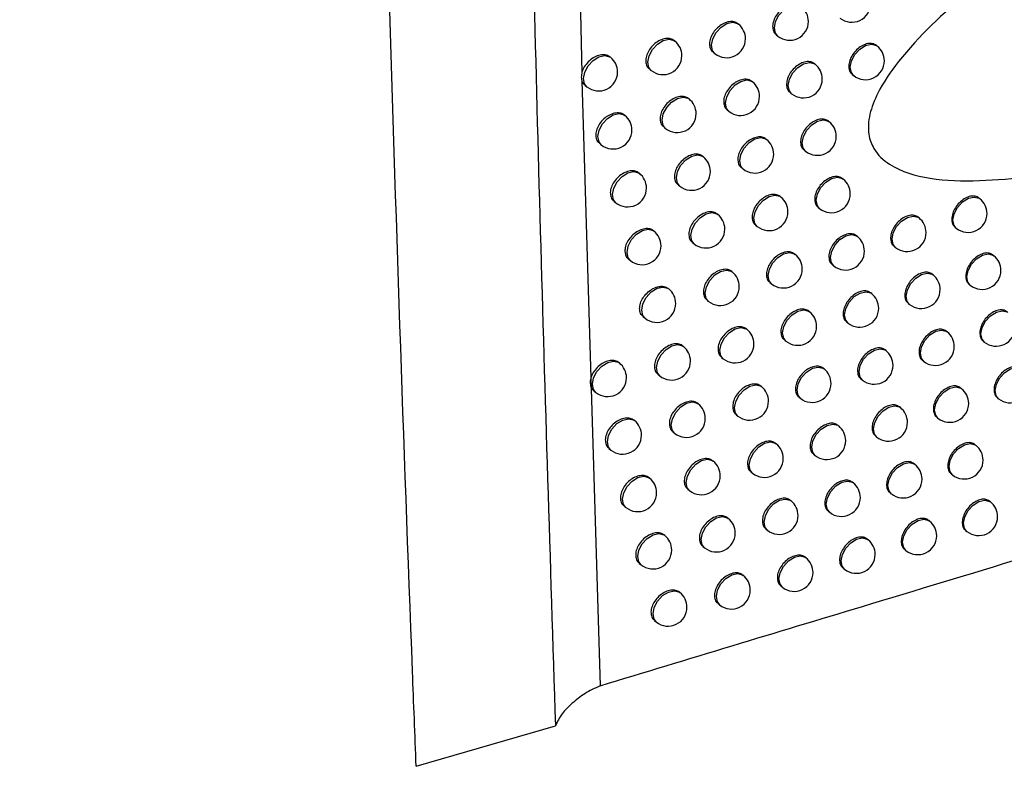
# Model space of a CAD drawing. Header units: millimetres. Extents: x -203 to 471, y -207 to 525.
# Tile 93 of 106: x 367 to 380, y 297 to 307. Entities that reach past the tile are written whole.
import ezdxf

# ---------------------------------------------------------------- set-up
doc = ezdxf.new("R2010")
doc.units = ezdxf.units.MM

msp = doc.modelspace()

# ---------------------------------------------------------------- linework, layer by layer
at = {"color": 7, "linetype": 'Continuous', "lineweight": 25}
for p, q in [((374.049, 310.276), (374.127, 306.267)), ((376.204, 306.917), (376.196, 306.923)), ((375.361, 306.693), (375.355, 306.698)), ((376.704, 306.775), (376.724, 306.759)), ((378.043, 306.626), (378.032, 306.635)), ((374.509, 306.477), (374.505, 306.48)), ((375.868, 306.545), (375.891, 306.527)), ((375.024, 306.323), (375.048, 306.303)), ((377.221, 306.385), (377.211, 306.393)), ((377.712, 306.251), (377.73, 306.236)), ((374.13, 306.166), (374.371, 298.153)), ((374.17, 306.108), (374.196, 306.087)), ((376.39, 306.152), (376.382, 306.159)), ((375.549, 305.926), (375.543, 305.931)), ((376.888, 306.012), (376.908, 305.995)), ((376.055, 305.78), (376.077, 305.762)), ((374.7, 305.708), (374.695, 305.712)), ((375.213, 305.555), (375.236, 305.536)), ((377.406, 305.624), (377.396, 305.632)), ((376.577, 305.389), (376.569, 305.395)), ((374.361, 305.338), (374.387, 305.318)), ((375.739, 305.161), (375.732, 305.166)), ((377.073, 305.25), (377.093, 305.234)), ((376.242, 305.016), (376.264, 304.999)), ((374.892, 304.94), (374.887, 304.945)), ((377.592, 304.863), (377.582, 304.872)), ((375.403, 304.79), (375.426, 304.771)), ((376.765, 304.627), (376.757, 304.634)), ((379.404, 304.603), (379.389, 304.614)), ((374.554, 304.571), (374.579, 304.551)), ((377.26, 304.489), (377.279, 304.474)), ((375.93, 304.397), (375.922, 304.403)), ((378.596, 304.35), (378.583, 304.36)), ((376.431, 304.254), (376.452, 304.237)), ((379.075, 304.225), (379.09, 304.213)), ((375.085, 304.175), (375.079, 304.179)), ((377.78, 304.105), (377.769, 304.114)), ((375.594, 304.026), (375.617, 304.007)), ((378.266, 303.974), (378.283, 303.96)), ((376.955, 303.866), (376.946, 303.874)), ((379.589, 303.848), (379.574, 303.86)), ((374.747, 303.805), (374.772, 303.785)), ((377.448, 303.73), (377.467, 303.715)), ((376.122, 303.635), (376.114, 303.641)), ((378.783, 303.595), (378.77, 303.605)), ((376.621, 303.493), (376.642, 303.477)), ((379.26, 303.471), (379.275, 303.459)), ((375.279, 303.411), (375.273, 303.416)), ((377.969, 303.348), (377.957, 303.357)), ((375.786, 303.263), (375.808, 303.245)), ((378.453, 303.219), (378.47, 303.205)), ((374.942, 303.04), (374.966, 303.021)), ((377.146, 303.108), (377.136, 303.116)), ((377.637, 302.973), (377.656, 302.958)), ((376.315, 302.875), (376.307, 302.881)), ((378.971, 302.841), (378.958, 302.851)), ((375.475, 302.648), (375.468, 302.654)), ((376.813, 302.734), (376.833, 302.718)), ((379.447, 302.718), (379.462, 302.706)), ((378.159, 302.592), (378.147, 302.602)), ((374.626, 302.429), (374.621, 302.433)), ((375.98, 302.502), (376.002, 302.485)), ((378.641, 302.464), (378.658, 302.451)), ((375.138, 302.277), (375.162, 302.259)), ((377.338, 302.351), (377.328, 302.359)), ((377.827, 302.217), (377.846, 302.202)), ((374.288, 302.059), (374.313, 302.039)), ((376.509, 302.116), (376.5, 302.122)), ((379.16, 302.088), (379.147, 302.099)), ((375.671, 301.887), (375.664, 301.893)), ((377.005, 301.977), (377.025, 301.961)), ((379.635, 301.967), (379.649, 301.955)), ((376.174, 301.743), (376.196, 301.726)), ((378.35, 301.838), (378.338, 301.848)), ((374.825, 301.666), (374.82, 301.671)), ((377.531, 301.595), (377.521, 301.603)), ((378.831, 301.711), (378.847, 301.698)), ((375.335, 301.516), (375.358, 301.498)), ((376.704, 301.358), (376.695, 301.365)), ((378.019, 301.463), (378.037, 301.448)), ((379.351, 301.337), (379.337, 301.348)), ((374.487, 301.296), (374.512, 301.276)), ((377.199, 301.221), (377.218, 301.205)), ((375.869, 301.128), (375.862, 301.134)), ((378.543, 301.086), (378.53, 301.096)), ((376.37, 300.985), (376.391, 300.968)), ((379.022, 300.96), (379.038, 300.947)), ((375.025, 300.905), (375.02, 300.91)), ((377.726, 300.841), (377.715, 300.85)), ((375.533, 300.757), (375.556, 300.738)), ((378.212, 300.71), (378.229, 300.696)), ((376.901, 300.602), (376.892, 300.61)), ((379.543, 300.588), (379.529, 300.599)), ((374.688, 300.535), (374.712, 300.515)), ((377.394, 300.466), (377.413, 300.451)), ((376.068, 300.371), (376.06, 300.377)), ((378.736, 300.335), (378.724, 300.345)), ((376.567, 300.229), (376.588, 300.213)), ((379.214, 300.21), (379.23, 300.198)), ((375.227, 300.146), (375.22, 300.151)), ((377.922, 300.088), (377.91, 300.097)), ((375.733, 299.999), (375.755, 299.981)), ((378.406, 299.959), (378.423, 299.945)), ((377.099, 299.848), (377.089, 299.856)), ((374.89, 299.775), (374.914, 299.756)), ((377.59, 299.713), (377.609, 299.698)), ((376.268, 299.615), (376.26, 299.621)), ((375.429, 299.388), (375.422, 299.393)), ((376.765, 299.475), (376.786, 299.458)), ((375.933, 299.242), (375.955, 299.225)), ((375.093, 299.017), (375.116, 298.998)), ((371.934, 297.087), (373.778, 297.622))]:
    msp.add_line(p, q, dxfattribs=at)
at = {"color": 7, "linetype": 'Continuous', "lineweight": 25, "flags": 128}
for points in [[(376.724, 306.759), (376.694, 306.797), (376.68, 306.868), (376.696, 306.951), (376.741, 307.036), (376.806, 307.107), (376.884, 307.155), (376.96, 307.173), (377.025, 307.157), (377.037, 307.148)], [(375.891, 306.527), (375.861, 306.565), (375.846, 306.636), (375.863, 306.72), (375.907, 306.804), (375.973, 306.876), (376.05, 306.924), (376.127, 306.942), (376.191, 306.926), (376.204, 306.917)], [(375.048, 306.303), (375.018, 306.342), (375.004, 306.412), (375.02, 306.496), (375.064, 306.58), (375.13, 306.652), (375.207, 306.7), (375.284, 306.718), (375.348, 306.702), (375.361, 306.693)], [(377.73, 306.236), (377.7, 306.274), (377.686, 306.345), (377.702, 306.429), (377.747, 306.513), (377.812, 306.585), (377.889, 306.633), (377.966, 306.65), (378.031, 306.634), (378.043, 306.626)], [(374.196, 306.087), (374.166, 306.125), (374.151, 306.196), (374.168, 306.28), (374.212, 306.364), (374.278, 306.436), (374.355, 306.484), (374.432, 306.501), (374.496, 306.485), (374.509, 306.477)], [(376.908, 305.995), (376.878, 306.034), (376.864, 306.104), (376.88, 306.188), (376.924, 306.272), (376.99, 306.344), (377.067, 306.392), (377.144, 306.41), (377.209, 306.394), (377.221, 306.385)], [(376.077, 305.762), (376.047, 305.8), (376.032, 305.871), (376.049, 305.955), (376.093, 306.039), (376.159, 306.111), (376.236, 306.159), (376.313, 306.177), (376.377, 306.161), (376.39, 306.152)], [(375.236, 305.536), (375.206, 305.575), (375.192, 305.645), (375.208, 305.729), (375.253, 305.813), (375.318, 305.885), (375.395, 305.933), (375.472, 305.951), (375.537, 305.935), (375.549, 305.926)], [(374.387, 305.318), (374.357, 305.356), (374.342, 305.427), (374.359, 305.511), (374.403, 305.595), (374.469, 305.667), (374.546, 305.715), (374.622, 305.732), (374.687, 305.717), (374.7, 305.708)], [(377.093, 305.234), (377.063, 305.272), (377.049, 305.343), (377.065, 305.427), (377.109, 305.511), (377.175, 305.582), (377.252, 305.631), (377.329, 305.648), (377.394, 305.632), (377.406, 305.624)], [(376.264, 304.999), (376.234, 305.037), (376.22, 305.108), (376.236, 305.192), (376.28, 305.276), (376.346, 305.348), (376.423, 305.396), (376.5, 305.413), (376.564, 305.397), (376.577, 305.389)], [(375.426, 304.771), (375.396, 304.809), (375.382, 304.88), (375.398, 304.964), (375.442, 305.048), (375.508, 305.12), (375.585, 305.168), (375.662, 305.186), (375.726, 305.17), (375.739, 305.161)], [(374.579, 304.551), (374.549, 304.589), (374.534, 304.66), (374.551, 304.744), (374.595, 304.828), (374.661, 304.899), (374.738, 304.948), (374.815, 304.965), (374.879, 304.949), (374.892, 304.94)], [(377.279, 304.474), (377.249, 304.512), (377.235, 304.583), (377.251, 304.667), (377.296, 304.751), (377.361, 304.822), (377.438, 304.871), (377.515, 304.888), (377.58, 304.872), (377.592, 304.863)], [(376.452, 304.237), (376.422, 304.275), (376.408, 304.346), (376.424, 304.43), (376.469, 304.514), (376.534, 304.586), (376.612, 304.634), (376.688, 304.651), (376.753, 304.636), (376.765, 304.627)], [(379.09, 304.213), (379.06, 304.251), (379.046, 304.322), (379.062, 304.406), (379.107, 304.49), (379.173, 304.561), (379.25, 304.61), (379.326, 304.627), (379.391, 304.611), (379.404, 304.603)], [(375.617, 304.007), (375.587, 304.046), (375.572, 304.116), (375.589, 304.2), (375.633, 304.284), (375.699, 304.356), (375.776, 304.404), (375.852, 304.422), (375.917, 304.406), (375.93, 304.397)], [(378.283, 303.96), (378.253, 303.999), (378.239, 304.069), (378.255, 304.153), (378.299, 304.237), (378.365, 304.309), (378.442, 304.357), (378.519, 304.375), (378.583, 304.359), (378.596, 304.35)], [(374.772, 303.785), (374.742, 303.823), (374.728, 303.894), (374.744, 303.978), (374.788, 304.062), (374.854, 304.134), (374.931, 304.182), (375.008, 304.199), (375.072, 304.184), (375.085, 304.175)], [(377.467, 303.715), (377.437, 303.753), (377.423, 303.824), (377.439, 303.908), (377.483, 303.992), (377.549, 304.064), (377.626, 304.112), (377.703, 304.13), (377.767, 304.114), (377.78, 304.105)], [(376.642, 303.477), (376.612, 303.515), (376.598, 303.586), (376.614, 303.67), (376.658, 303.754), (376.724, 303.825), (376.801, 303.874), (376.878, 303.891), (376.942, 303.875), (376.955, 303.866)], [(379.275, 303.459), (379.245, 303.497), (379.231, 303.568), (379.247, 303.652), (379.292, 303.736), (379.358, 303.807), (379.435, 303.856), (379.511, 303.873), (379.576, 303.857), (379.589, 303.848)], [(375.808, 303.245), (375.778, 303.283), (375.764, 303.354), (375.78, 303.438), (375.825, 303.522), (375.891, 303.594), (375.968, 303.642), (376.044, 303.66), (376.109, 303.644), (376.122, 303.635)], [(378.47, 303.205), (378.44, 303.243), (378.425, 303.314), (378.442, 303.398), (378.486, 303.482), (378.552, 303.554), (378.629, 303.602), (378.706, 303.619), (378.77, 303.603), (378.783, 303.595)], [(374.966, 303.021), (374.936, 303.059), (374.922, 303.13), (374.938, 303.214), (374.983, 303.298), (375.048, 303.37), (375.125, 303.418), (375.202, 303.435), (375.267, 303.419), (375.279, 303.411)], [(377.656, 302.958), (377.626, 302.996), (377.611, 303.067), (377.628, 303.151), (377.672, 303.235), (377.738, 303.307), (377.815, 303.355), (377.891, 303.372), (377.956, 303.357), (377.969, 303.348)], [(376.833, 302.718), (376.803, 302.756), (376.789, 302.827), (376.805, 302.911), (376.849, 302.995), (376.915, 303.067), (376.992, 303.115), (377.069, 303.132), (377.133, 303.116), (377.146, 303.108)], [(379.462, 302.706), (379.432, 302.744), (379.417, 302.815), (379.434, 302.899), (379.478, 302.983), (379.544, 303.055), (379.621, 303.103), (379.698, 303.121), (379.762, 303.105), (379.775, 303.096)], [(376.002, 302.485), (375.972, 302.523), (375.957, 302.594), (375.974, 302.678), (376.018, 302.762), (376.084, 302.833), (376.161, 302.882), (376.237, 302.899), (376.302, 302.883), (376.315, 302.875)], [(378.658, 302.451), (378.628, 302.489), (378.614, 302.56), (378.63, 302.644), (378.674, 302.728), (378.74, 302.8), (378.817, 302.848), (378.894, 302.865), (378.958, 302.849), (378.971, 302.841)], [(375.162, 302.259), (375.132, 302.297), (375.117, 302.367), (375.134, 302.451), (375.178, 302.536), (375.244, 302.607), (375.321, 302.655), (375.398, 302.673), (375.462, 302.657), (375.475, 302.648)], [(377.846, 302.202), (377.816, 302.241), (377.801, 302.311), (377.818, 302.395), (377.862, 302.479), (377.928, 302.551), (378.005, 302.599), (378.081, 302.617), (378.146, 302.601), (378.159, 302.592)], [(374.313, 302.039), (374.283, 302.077), (374.269, 302.148), (374.285, 302.232), (374.329, 302.316), (374.395, 302.388), (374.472, 302.436), (374.549, 302.454), (374.614, 302.438), (374.626, 302.429)], [(377.025, 301.961), (376.995, 301.999), (376.981, 302.07), (376.997, 302.154), (377.041, 302.238), (377.107, 302.309), (377.184, 302.358), (377.261, 302.375), (377.325, 302.359), (377.338, 302.351)], [(379.649, 301.955), (379.619, 301.993), (379.605, 302.064), (379.621, 302.148), (379.666, 302.232), (379.732, 302.304), (379.809, 302.352), (379.885, 302.369), (379.95, 302.353), (379.963, 302.345)], [(376.196, 301.726), (376.166, 301.764), (376.152, 301.835), (376.168, 301.919), (376.212, 302.003), (376.278, 302.074), (376.355, 302.123), (376.432, 302.14), (376.496, 302.124), (376.509, 302.116)], [(378.847, 301.698), (378.817, 301.737), (378.803, 301.807), (378.819, 301.891), (378.864, 301.975), (378.929, 302.047), (379.006, 302.095), (379.083, 302.113), (379.148, 302.097), (379.16, 302.088)], [(375.358, 301.498), (375.328, 301.536), (375.314, 301.607), (375.33, 301.691), (375.375, 301.775), (375.44, 301.846), (375.517, 301.895), (375.594, 301.912), (375.659, 301.896), (375.671, 301.887)], [(378.037, 301.448), (378.007, 301.487), (377.993, 301.557), (378.009, 301.641), (378.053, 301.725), (378.119, 301.797), (378.196, 301.845), (378.273, 301.863), (378.337, 301.847), (378.35, 301.838)], [(374.512, 301.276), (374.482, 301.315), (374.468, 301.385), (374.484, 301.469), (374.528, 301.553), (374.594, 301.625), (374.671, 301.673), (374.748, 301.691), (374.813, 301.675), (374.825, 301.666)], [(377.218, 301.205), (377.188, 301.243), (377.174, 301.314), (377.19, 301.398), (377.235, 301.482), (377.3, 301.554), (377.377, 301.602), (377.454, 301.62), (377.519, 301.604), (377.531, 301.595)], [(376.391, 300.968), (376.361, 301.007), (376.347, 301.077), (376.363, 301.161), (376.408, 301.245), (376.473, 301.317), (376.55, 301.365), (376.627, 301.383), (376.692, 301.367), (376.704, 301.358)], [(379.038, 300.947), (379.008, 300.986), (378.994, 301.056), (379.01, 301.14), (379.054, 301.224), (379.12, 301.296), (379.197, 301.344), (379.274, 301.362), (379.338, 301.346), (379.351, 301.337)], [(375.556, 300.738), (375.526, 300.777), (375.512, 300.847), (375.528, 300.931), (375.572, 301.015), (375.638, 301.087), (375.715, 301.135), (375.792, 301.153), (375.856, 301.137), (375.869, 301.128)], [(378.229, 300.696), (378.199, 300.734), (378.185, 300.805), (378.201, 300.889), (378.246, 300.973), (378.312, 301.045), (378.389, 301.093), (378.465, 301.11), (378.53, 301.094), (378.543, 301.086)], [(374.712, 300.515), (374.682, 300.553), (374.668, 300.624), (374.684, 300.708), (374.729, 300.792), (374.794, 300.864), (374.871, 300.912), (374.948, 300.93), (375.013, 300.914), (375.025, 300.905)], [(377.413, 300.451), (377.383, 300.489), (377.368, 300.56), (377.385, 300.644), (377.429, 300.728), (377.495, 300.8), (377.572, 300.848), (377.649, 300.865), (377.713, 300.849), (377.726, 300.841)], [(376.588, 300.213), (376.558, 300.251), (376.544, 300.322), (376.56, 300.405), (376.604, 300.49), (376.67, 300.561), (376.747, 300.61), (376.824, 300.627), (376.888, 300.611), (376.901, 300.602)], [(379.23, 300.198), (379.2, 300.236), (379.186, 300.307), (379.202, 300.391), (379.246, 300.475), (379.312, 300.546), (379.389, 300.595), (379.466, 300.612), (379.531, 300.596), (379.543, 300.588)], [(375.755, 299.981), (375.725, 300.019), (375.711, 300.09), (375.727, 300.174), (375.771, 300.258), (375.837, 300.33), (375.914, 300.378), (375.991, 300.395), (376.055, 300.379), (376.068, 300.371)], [(378.423, 299.945), (378.393, 299.983), (378.379, 300.054), (378.395, 300.138), (378.44, 300.222), (378.505, 300.294), (378.583, 300.342), (378.659, 300.359), (378.724, 300.343), (378.736, 300.335)], [(374.914, 299.756), (374.883, 299.794), (374.869, 299.865), (374.886, 299.949), (374.93, 300.033), (374.996, 300.104), (375.073, 300.153), (375.149, 300.17), (375.214, 300.154), (375.227, 300.146)], [(377.609, 299.698), (377.579, 299.737), (377.564, 299.807), (377.581, 299.891), (377.625, 299.975), (377.691, 300.047), (377.768, 300.095), (377.844, 300.113), (377.909, 300.097), (377.922, 300.088)], [(376.786, 299.458), (376.756, 299.497), (376.741, 299.567), (376.758, 299.651), (376.802, 299.735), (376.868, 299.807), (376.945, 299.855), (377.022, 299.873), (377.086, 299.857), (377.099, 299.848)], [(375.955, 299.225), (375.925, 299.263), (375.911, 299.334), (375.927, 299.418), (375.971, 299.502), (376.037, 299.574), (376.114, 299.622), (376.191, 299.639), (376.255, 299.623), (376.268, 299.615)], [(375.116, 298.998), (375.086, 299.036), (375.072, 299.107), (375.088, 299.191), (375.132, 299.275), (375.198, 299.347), (375.275, 299.395), (375.352, 299.412), (375.416, 299.396), (375.429, 299.388)]]:
    msp.add_lwpolyline(points, dxfattribs=at)
at = {"color": 7, "linetype": 'Continuous', "lineweight": 25}
for centre, start, end in [((376.881, 306.953), 0, 51.2257), ((377.705, 307.192), 231.2257, 0), ((376.881, 306.953), 231.2257, 0), ((376.047, 306.722), 0, 51.2257), ((375.204, 306.498), 0, 51.2257), ((376.047, 306.722), 231.2257, 0), ((377.887, 306.431), 0, 51.2257), ((374.352, 306.282), 0, 51.2257), ((375.204, 306.498), 231.2257, 0), ((377.887, 306.431), 231.2257, 0), ((377.065, 306.19), 0, 51.2257), ((374.352, 306.282), 231.2257, 0), ((377.065, 306.19), 231.2257, 0), ((376.233, 305.957), 0, 51.2257), ((375.393, 305.731), 0, 51.2257), ((376.233, 305.957), 231.2257, 0), ((374.543, 305.513), 0, 51.2257), ((375.393, 305.731), 231.2257, 0), ((377.25, 305.429), 0, 51.2257), ((374.543, 305.513), 231.2257, 0), ((376.421, 305.194), 0, 51.2257), ((377.25, 305.429), 231.2257, 0), ((375.582, 304.966), 0, 51.2257), ((376.421, 305.194), 231.2257, 0), ((374.735, 304.746), 0, 51.2257), ((375.582, 304.966), 231.2257, 0), ((377.436, 304.669), 0, 51.2257), ((374.735, 304.746), 231.2257, 0), ((376.609, 304.432), 0, 51.2257), ((377.436, 304.669), 231.2257, 0), ((379.247, 304.408), 0, 51.2257), ((375.773, 304.202), 0, 51.2257), ((376.609, 304.432), 231.2257, 0), ((378.44, 304.155), 0, 51.2257), ((379.247, 304.408), 231.2257, 0), ((374.928, 303.98), 0, 51.2257), ((375.773, 304.202), 231.2257, 0), ((377.623, 303.91), 0, 51.2257), ((378.44, 304.155), 231.2257, 0), ((374.928, 303.98), 231.2257, 0), ((376.799, 303.672), 0, 51.2257), ((377.623, 303.91), 231.2257, 0), ((379.432, 303.654), 0, 51.2257), ((375.965, 303.44), 0, 51.2257), ((376.799, 303.672), 231.2257, 0), ((378.626, 303.4), 0, 51.2257), ((379.432, 303.654), 231.2257, 0), ((375.965, 303.44), 231.2257, 0), ((375.123, 303.216), 0, 51.2257), ((377.812, 303.153), 0, 51.2257), ((378.626, 303.4), 231.2257, 0), ((375.123, 303.216), 231.2257, 0), ((376.989, 302.913), 0, 51.2257), ((377.812, 303.153), 231.2257, 0), ((376.989, 302.913), 231.2257, 0), ((376.158, 302.68), 0, 51.2257), ((378.814, 302.646), 0, 51.2257), ((379.618, 302.901), 231.2257, 0), ((375.318, 302.453), 0, 51.2257), ((376.158, 302.68), 231.2257, 0), ((378.814, 302.646), 231.2257, 0), ((378.002, 302.397), 0, 51.2257), ((374.47, 302.234), 0, 51.2257), ((375.318, 302.453), 231.2257, 0), ((378.002, 302.397), 231.2257, 0), ((377.181, 302.156), 0, 51.2257), ((374.47, 302.234), 231.2257, 0), ((377.181, 302.156), 231.2257, 0), ((379.806, 302.15), 231.2257, 0), ((376.352, 301.921), 0, 51.2257), ((379.004, 301.893), 0, 51.2257), ((375.515, 301.693), 0, 51.2257), ((376.352, 301.921), 231.2257, 0), ((379.004, 301.893), 231.2257, 0), ((378.193, 301.643), 0, 51.2257), ((374.669, 301.471), 0, 51.2257), ((375.515, 301.693), 231.2257, 0), ((378.193, 301.643), 231.2257, 0), ((374.669, 301.471), 231.2257, 0), ((377.375, 301.4), 0, 51.2257), ((376.548, 301.163), 0, 51.2257), ((377.375, 301.4), 231.2257, 0), ((379.195, 301.142), 0, 51.2257), ((375.713, 300.933), 0, 51.2257), ((376.548, 301.163), 231.2257, 0), ((378.386, 300.891), 0, 51.2257), ((379.195, 301.142), 231.2257, 0), ((374.869, 300.71), 0, 51.2257), ((375.713, 300.933), 231.2257, 0), ((377.569, 300.646), 0, 51.2257), ((378.386, 300.891), 231.2257, 0), ((374.869, 300.71), 231.2257, 0), ((376.744, 300.408), 0, 51.2257), ((377.569, 300.646), 231.2257, 0), ((379.387, 300.393), 0, 51.2257), ((375.911, 300.176), 0, 51.2257), ((376.744, 300.408), 231.2257, 0), ((378.58, 300.14), 0, 51.2257), ((379.387, 300.393), 231.2257, 0), ((375.911, 300.176), 231.2257, 0), ((375.07, 299.951), 0, 51.2257), ((377.765, 299.893), 0, 51.2257), ((378.58, 300.14), 231.2257, 0), ((375.07, 299.951), 231.2257, 0), ((376.942, 299.653), 0, 51.2257), ((377.765, 299.893), 231.2257, 0), ((376.942, 299.653), 231.2257, 0), ((376.111, 299.42), 0, 51.2257), ((375.272, 299.193), 0, 51.2257), ((376.111, 299.42), 231.2257, 0), ((375.272, 299.193), 231.2257, 0)]:
    msp.add_arc(centre, 0.25, start, end, dxfattribs=at)
for points, knots in [([(371.934, 297.087), (371.918, 297.505), (371.663, 304.024), (371.288, 316.717), (371.109, 329.918), (371.083, 336.964), (371.08, 337.782)], [0, 0, 0, 0, 0.0311838, 0.4856768, 0.9403236, 1, 1, 1, 1]), ([(373.614, 337.341), (373.51, 332.882), (373.3, 323.962), (373.363, 310.713), (373.64, 301.986), (373.778, 297.622)], [0, 0, 0, 0, 0.3333331, 0.6666894, 1, 1, 1, 1]), ([(302.612, 327.333), (303.924, 326.151), (306.549, 323.787), (310.785, 320.318), (315.236, 316.911), (319.951, 313.553), (324.915, 310.257), (330.137, 307.022), (335.578, 303.877), (341.653, 300.599), (348.396, 297.226), (355.877, 293.793), (363.625, 290.509), (369.01, 288.469), (371.702, 287.448)], [0, 0, 0, 0, 0.075775, 0.15155, 0.227736, 0.303923, 0.381656, 0.459388, 0.537567, 0.615746, 0.711393, 0.80704, 0.90352, 1, 1, 1, 1]), ([(381.95, 309.234), (381.496, 308.948), (380.589, 308.377), (379.352, 307.459), (378.47, 306.649), (378.063, 306.059), (377.93, 305.72), (377.915, 305.46), (378.003, 305.224), (378.262, 304.989), (378.952, 304.791), (379.621, 304.853), (380.078, 304.895)], [0, 0, 0, 0, 0.189196, 0.377754, 0.517788, 0.572093, 0.606257, 0.640677, 0.670884, 0.71836, 0.807606, 1, 1, 1, 1]), ([(377.028, 307.155), (377.012, 307.165), (376.981, 307.184), (376.915, 307.184), (376.844, 307.161), (376.775, 307.115), (376.716, 307.053), (376.675, 306.981), (376.654, 306.906), (376.659, 306.84), (376.678, 306.795), (376.7, 306.781), (376.706, 306.778)], [0, 0, 0, 0, 0.1022, 0.209612, 0.317144, 0.424741, 0.532315, 0.639776, 0.747082, 0.854266, 0.961426, 1, 1, 1, 1]), ([(376.196, 306.923), (376.18, 306.932), (376.148, 306.952), (376.082, 306.952), (376.01, 306.93), (375.94, 306.885), (375.881, 306.823), (375.839, 306.751), (375.818, 306.677), (375.823, 306.611), (375.842, 306.565), (375.864, 306.551), (375.87, 306.548)], [0, 0, 0, 0, 0.101963, 0.209391, 0.317024, 0.424767, 0.532467, 0.639975, 0.747225, 0.854275, 0.961283, 1, 1, 1, 1]), ([(375.355, 306.697), (375.339, 306.707), (375.307, 306.727), (375.24, 306.728), (375.167, 306.706), (375.096, 306.662), (375.036, 306.6), (374.994, 306.529), (374.973, 306.455), (374.978, 306.389), (374.997, 306.343), (375.02, 306.329), (375.026, 306.325)], [0, 0, 0, 0, 0.1016632, 0.2091135, 0.3168776, 0.4248063, 0.5326633, 0.6402276, 0.7474051, 0.8542855, 0.961104, 1, 1, 1, 1]), ([(378.032, 306.634), (378.016, 306.644), (377.985, 306.663), (377.92, 306.662), (377.85, 306.638), (377.782, 306.592), (377.724, 306.528), (377.683, 306.456), (377.663, 306.381), (377.668, 306.315), (377.686, 306.27), (377.708, 306.257), (377.714, 306.253)], [0, 0, 0, 0, 0.1024, 0.2098, 0.317246, 0.424718, 0.532182, 0.639601, 0.746954, 0.854257, 0.961551, 1, 1, 1, 1]), ([(374.504, 306.48), (374.488, 306.489), (374.456, 306.51), (374.388, 306.512), (374.315, 306.491), (374.243, 306.447), (374.183, 306.386), (374.144, 306.323), (374.132, 306.283), (374.127, 306.268)], [0, 0, 0, 0, 0.142987, 0.294697, 0.447035, 0.599695, 0.752202, 0.90412, 1, 1, 1, 1]), ([(377.211, 306.393), (377.196, 306.402), (377.164, 306.422), (377.098, 306.421), (377.028, 306.398), (376.959, 306.352), (376.9, 306.289), (376.859, 306.217), (376.839, 306.143), (376.843, 306.076), (376.862, 306.031), (376.884, 306.018), (376.89, 306.014)], [0, 0, 0, 0, 0.1022455, 0.2096549, 0.3171663, 0.424735, 0.5322839, 0.6397355, 0.7470525, 0.854264, 0.9614548, 1, 1, 1, 1]), ([(374.127, 306.267), (374.124, 306.243), (374.118, 306.207), (374.127, 306.176), (374.13, 306.166)], [0, 0, 0, 0, 0.658864, 1, 1, 1, 1]), ([(376.381, 306.158), (376.366, 306.168), (376.334, 306.187), (376.268, 306.188), (376.196, 306.165), (376.127, 306.12), (376.067, 306.058), (376.025, 305.985), (376.005, 305.911), (376.01, 305.845), (376.029, 305.8), (376.051, 305.786), (376.057, 305.783)], [0, 0, 0, 0, 0.102028, 0.209451, 0.317055, 0.424758, 0.532423, 0.639919, 0.747185, 0.854272, 0.961323, 1, 1, 1, 1]), ([(374.13, 306.165), (374.136, 306.149), (374.145, 306.126), (374.165, 306.114), (374.172, 306.11)], [0, 0, 0, 0, 0.693174, 1, 1, 1, 1]), ([(375.543, 305.931), (375.527, 305.941), (375.495, 305.961), (375.428, 305.961), (375.356, 305.939), (375.285, 305.895), (375.225, 305.833), (375.183, 305.761), (375.162, 305.687), (375.167, 305.621), (375.186, 305.576), (375.209, 305.562), (375.215, 305.558)], [0, 0, 0, 0, 0.101748, 0.209191, 0.316918, 0.424793, 0.532605, 0.640154, 0.747353, 0.854282, 0.961155, 1, 1, 1, 1]), ([(374.695, 305.711), (374.679, 305.721), (374.646, 305.741), (374.579, 305.743), (374.506, 305.721), (374.434, 305.677), (374.374, 305.616), (374.331, 305.545), (374.31, 305.471), (374.315, 305.405), (374.334, 305.359), (374.357, 305.345), (374.363, 305.341)], [0, 0, 0, 0, 0.101408, 0.20888, 0.316758, 0.424845, 0.532835, 0.640444, 0.747558, 0.854294, 0.960953, 1, 1, 1, 1]), ([(377.396, 305.631), (377.38, 305.641), (377.349, 305.66), (377.283, 305.66), (377.213, 305.636), (377.144, 305.59), (377.086, 305.527), (377.044, 305.455), (377.024, 305.381), (377.029, 305.314), (377.047, 305.269), (377.069, 305.256), (377.075, 305.252)], [0, 0, 0, 0, 0.102287, 0.209693, 0.317187, 0.42473, 0.532256, 0.639699, 0.747026, 0.854262, 0.961481, 1, 1, 1, 1]), ([(376.568, 305.395), (376.553, 305.405), (376.521, 305.424), (376.455, 305.424), (376.383, 305.401), (376.314, 305.356), (376.255, 305.294), (376.213, 305.222), (376.193, 305.147), (376.198, 305.081), (376.216, 305.036), (376.238, 305.022), (376.244, 305.019)], [0, 0, 0, 0, 0.1020867, 0.2095058, 0.3170846, 0.4247504, 0.5323835, 0.639867, 0.7471476, 0.8542698, 0.9613591, 1, 1, 1, 1]), ([(375.732, 305.166), (375.716, 305.176), (375.684, 305.196), (375.617, 305.196), (375.545, 305.174), (375.475, 305.129), (375.415, 305.067), (375.373, 304.996), (375.352, 304.922), (375.357, 304.855), (375.376, 304.81), (375.399, 304.796), (375.405, 304.792)], [0, 0, 0, 0, 0.101826, 0.209264, 0.316955, 0.424782, 0.532552, 0.640085, 0.747304, 0.854279, 0.961203, 1, 1, 1, 1]), ([(374.886, 304.944), (374.871, 304.954), (374.838, 304.974), (374.771, 304.976), (374.698, 304.954), (374.627, 304.91), (374.566, 304.848), (374.524, 304.777), (374.503, 304.703), (374.508, 304.637), (374.527, 304.591), (374.55, 304.577), (374.556, 304.573)], [0, 0, 0, 0, 0.101508, 0.208971, 0.316804, 0.424828, 0.532765, 0.640356, 0.747496, 0.85429, 0.961013, 1, 1, 1, 1]), ([(377.581, 304.871), (377.566, 304.881), (377.535, 304.9), (377.469, 304.9), (377.399, 304.876), (377.331, 304.83), (377.273, 304.767), (377.231, 304.694), (377.211, 304.62), (377.216, 304.554), (377.234, 304.509), (377.256, 304.495), (377.262, 304.492)], [0, 0, 0, 0, 0.102324, 0.209728, 0.317205, 0.424725, 0.53223, 0.639665, 0.747002, 0.85426, 0.961504, 1, 1, 1, 1]), ([(376.756, 304.633), (376.741, 304.643), (376.709, 304.663), (376.643, 304.663), (376.572, 304.64), (376.503, 304.594), (376.444, 304.532), (376.402, 304.459), (376.382, 304.385), (376.387, 304.319), (376.405, 304.274), (376.427, 304.26), (376.433, 304.257)], [0, 0, 0, 0, 0.102141, 0.209557, 0.317112, 0.424743, 0.532347, 0.639819, 0.747113, 0.854267, 0.961393, 1, 1, 1, 1]), ([(379.389, 304.614), (379.374, 304.623), (379.343, 304.642), (379.279, 304.64), (379.211, 304.614), (379.144, 304.567), (379.087, 304.503), (379.047, 304.43), (379.027, 304.355), (379.032, 304.289), (379.05, 304.244), (379.071, 304.231), (379.077, 304.228)], [0, 0, 0, 0, 0.10251, 0.209902, 0.317295, 0.424691, 0.532086, 0.639477, 0.746863, 0.854245, 0.961628, 1, 1, 1, 1]), ([(375.922, 304.402), (375.906, 304.412), (375.874, 304.432), (375.808, 304.433), (375.736, 304.41), (375.666, 304.365), (375.607, 304.303), (375.564, 304.231), (375.544, 304.157), (375.549, 304.091), (375.567, 304.046), (375.59, 304.032), (375.596, 304.028)], [0, 0, 0, 0, 0.1019, 0.209332, 0.316991, 0.424771, 0.532502, 0.640021, 0.747258, 0.854276, 0.961248, 1, 1, 1, 1]), ([(378.583, 304.36), (378.568, 304.369), (378.537, 304.388), (378.472, 304.387), (378.403, 304.362), (378.335, 304.316), (378.278, 304.252), (378.237, 304.179), (378.217, 304.105), (378.222, 304.038), (378.24, 303.994), (378.262, 303.98), (378.268, 303.977)], [0, 0, 0, 0, 0.102464, 0.20986, 0.317276, 0.424706, 0.532132, 0.639536, 0.746907, 0.854252, 0.961593, 1, 1, 1, 1]), ([(375.079, 304.179), (375.063, 304.189), (375.031, 304.209), (374.964, 304.21), (374.891, 304.188), (374.82, 304.144), (374.76, 304.082), (374.717, 304.011), (374.697, 303.937), (374.702, 303.871), (374.721, 303.825), (374.743, 303.811), (374.749, 303.807)], [0, 0, 0, 0, 0.101601, 0.209056, 0.316847, 0.424812, 0.5327, 0.640274, 0.747438, 0.854286, 0.961069, 1, 1, 1, 1]), ([(377.769, 304.113), (377.753, 304.123), (377.722, 304.142), (377.657, 304.141), (377.587, 304.117), (377.518, 304.071), (377.46, 304.008), (377.419, 303.935), (377.399, 303.861), (377.404, 303.795), (377.422, 303.75), (377.444, 303.737), (377.45, 303.733)], [0, 0, 0, 0, 0.102357, 0.2097591, 0.317222, 0.42472, 0.532207, 0.6396348, 0.7469794, 0.8542583, 0.9615252, 1, 1, 1, 1]), ([(376.945, 303.873), (376.93, 303.883), (376.898, 303.903), (376.833, 303.902), (376.762, 303.879), (376.693, 303.833), (376.634, 303.771), (376.592, 303.699), (376.572, 303.624), (376.577, 303.558), (376.595, 303.513), (376.617, 303.5), (376.623, 303.496)], [0, 0, 0, 0, 0.102191, 0.209603, 0.317136, 0.424737, 0.532313, 0.639776, 0.747082, 0.854265, 0.961424, 1, 1, 1, 1]), ([(379.574, 303.86), (379.559, 303.869), (379.528, 303.888), (379.464, 303.886), (379.396, 303.86), (379.329, 303.813), (379.272, 303.749), (379.232, 303.676), (379.213, 303.601), (379.217, 303.535), (379.235, 303.49), (379.256, 303.477), (379.262, 303.474)], [0, 0, 0, 0, 0.102511, 0.209903, 0.317294, 0.424687, 0.532079, 0.63947, 0.746858, 0.854243, 0.96163, 1, 1, 1, 1]), ([(376.114, 303.641), (376.098, 303.65), (376.066, 303.67), (376, 303.671), (375.928, 303.648), (375.858, 303.603), (375.799, 303.541), (375.757, 303.469), (375.736, 303.395), (375.741, 303.329), (375.76, 303.283), (375.782, 303.27), (375.788, 303.266)], [0, 0, 0, 0, 0.101968, 0.209394, 0.317024, 0.424761, 0.532456, 0.639962, 0.747216, 0.854273, 0.961289, 1, 1, 1, 1]), ([(378.769, 303.605), (378.754, 303.614), (378.723, 303.633), (378.659, 303.631), (378.59, 303.607), (378.522, 303.56), (378.465, 303.496), (378.425, 303.423), (378.405, 303.349), (378.409, 303.283), (378.427, 303.238), (378.449, 303.225), (378.455, 303.221)], [0, 0, 0, 0, 0.102479, 0.209873, 0.317283, 0.424702, 0.532119, 0.63952, 0.746895, 0.85425, 0.961604, 1, 1, 1, 1]), ([(374.944, 303.042), (374.933, 303.052), (374.907, 303.073), (374.892, 303.13), (374.897, 303.2), (374.926, 303.274), (374.975, 303.342), (375.04, 303.398), (375.112, 303.435), (375.183, 303.448), (375.239, 303.44), (375.263, 303.42), (375.271, 303.413)], [0, 0, 0, 0, 0.078999, 0.186252, 0.293185, 0.399999, 0.506955, 0.614242, 0.721889, 0.829761, 0.937631, 1, 1, 1, 1]), ([(377.957, 303.356), (377.942, 303.366), (377.91, 303.385), (377.845, 303.384), (377.775, 303.36), (377.707, 303.314), (377.65, 303.251), (377.608, 303.178), (377.588, 303.104), (377.593, 303.037), (377.611, 302.992), (377.633, 302.979), (377.639, 302.976)], [0, 0, 0, 0, 0.102387, 0.209787, 0.317237, 0.424716, 0.532186, 0.639607, 0.746959, 0.854257, 0.961544, 1, 1, 1, 1]), ([(377.136, 303.115), (377.12, 303.125), (377.089, 303.144), (377.023, 303.144), (376.952, 303.12), (376.884, 303.074), (376.825, 303.012), (376.784, 302.94), (376.763, 302.865), (376.768, 302.799), (376.787, 302.754), (376.809, 302.74), (376.814, 302.737)], [0, 0, 0, 0, 0.102237, 0.209646, 0.317159, 0.424731, 0.532283, 0.639736, 0.747053, 0.854263, 0.961452, 1, 1, 1, 1]), ([(379.759, 303.107), (379.745, 303.117), (379.714, 303.135), (379.65, 303.133), (379.582, 303.108), (379.516, 303.06), (379.459, 302.996), (379.419, 302.923), (379.399, 302.848), (379.404, 302.782), (379.422, 302.737), (379.443, 302.724), (379.449, 302.721)], [0, 0, 0, 0, 0.102511, 0.209901, 0.317292, 0.424683, 0.532074, 0.639464, 0.746853, 0.854242, 0.961632, 1, 1, 1, 1]), ([(376.306, 302.881), (376.291, 302.89), (376.259, 302.91), (376.193, 302.91), (376.121, 302.887), (376.051, 302.842), (375.992, 302.78), (375.95, 302.708), (375.93, 302.634), (375.935, 302.568), (375.953, 302.522), (375.976, 302.509), (375.982, 302.505)], [0, 0, 0, 0, 0.1020306, 0.2094529, 0.3170545, 0.424753, 0.5324138, 0.6399079, 0.7471769, 0.8542707, 0.9613274, 1, 1, 1, 1]), ([(378.957, 302.851), (378.942, 302.86), (378.911, 302.879), (378.847, 302.877), (378.778, 302.853), (378.711, 302.806), (378.654, 302.742), (378.613, 302.669), (378.593, 302.594), (378.598, 302.528), (378.616, 302.483), (378.637, 302.47), (378.643, 302.467)], [0, 0, 0, 0, 0.10249, 0.209884, 0.317288, 0.424699, 0.532108, 0.639505, 0.746884, 0.854249, 0.961613, 1, 1, 1, 1]), ([(375.468, 302.653), (375.452, 302.663), (375.42, 302.683), (375.353, 302.684), (375.281, 302.662), (375.211, 302.617), (375.151, 302.555), (375.108, 302.483), (375.088, 302.409), (375.093, 302.343), (375.112, 302.298), (375.134, 302.284), (375.14, 302.28)], [0, 0, 0, 0, 0.10177, 0.209211, 0.316927, 0.424786, 0.532583, 0.640127, 0.747333, 0.85428, 0.961172, 1, 1, 1, 1]), ([(378.147, 302.601), (378.131, 302.611), (378.1, 302.63), (378.035, 302.629), (377.965, 302.605), (377.898, 302.558), (377.84, 302.495), (377.799, 302.422), (377.779, 302.348), (377.783, 302.281), (377.802, 302.236), (377.824, 302.223), (377.829, 302.22)], [0, 0, 0, 0, 0.102412, 0.209811, 0.31725, 0.424712, 0.532167, 0.639583, 0.746942, 0.854255, 0.961561, 1, 1, 1, 1]), ([(374.621, 302.432), (374.605, 302.442), (374.573, 302.463), (374.505, 302.464), (374.432, 302.443), (374.361, 302.398), (374.301, 302.337), (374.258, 302.266), (374.237, 302.192), (374.242, 302.126), (374.261, 302.08), (374.284, 302.066), (374.29, 302.062)], [0, 0, 0, 0, 0.1014562, 0.2089243, 0.3167801, 0.4248347, 0.5327958, 0.6403951, 0.7475225, 0.8542909, 0.9609852, 1, 1, 1, 1]), ([(377.328, 302.358), (377.312, 302.368), (377.281, 302.387), (377.215, 302.387), (377.145, 302.363), (377.076, 302.317), (377.018, 302.254), (376.976, 302.182), (376.956, 302.108), (376.961, 302.041), (376.979, 301.996), (377.001, 301.983), (377.007, 301.979)], [0, 0, 0, 0, 0.102278, 0.2096843, 0.3171799, 0.4247259, 0.5322549, 0.6396994, 0.7470266, 0.8542614, 0.9614776, 1, 1, 1, 1]), ([(379.947, 302.357), (379.932, 302.366), (379.901, 302.384), (379.838, 302.382), (379.77, 302.357), (379.703, 302.309), (379.647, 302.245), (379.607, 302.171), (379.587, 302.096), (379.592, 302.03), (379.61, 301.986), (379.631, 301.973), (379.637, 301.969)], [0, 0, 0, 0, 0.102508, 0.209898, 0.317288, 0.424679, 0.532069, 0.63946, 0.74685, 0.854241, 0.961632, 1, 1, 1, 1]), ([(376.5, 302.122), (376.485, 302.132), (376.453, 302.151), (376.387, 302.151), (376.315, 302.128), (376.246, 302.083), (376.187, 302.021), (376.145, 301.949), (376.125, 301.874), (376.129, 301.808), (376.148, 301.763), (376.17, 301.749), (376.176, 301.746)], [0, 0, 0, 0, 0.102089, 0.209507, 0.317083, 0.424745, 0.532375, 0.639858, 0.747141, 0.854268, 0.961363, 1, 1, 1, 1]), ([(379.146, 302.099), (379.131, 302.108), (379.1, 302.127), (379.036, 302.125), (378.967, 302.1), (378.9, 302.053), (378.843, 301.989), (378.803, 301.916), (378.783, 301.841), (378.788, 301.775), (378.806, 301.731), (378.827, 301.718), (378.833, 301.714)], [0, 0, 0, 0, 0.1025, 0.209893, 0.317292, 0.424696, 0.532098, 0.639493, 0.746875, 0.854247, 0.96162, 1, 1, 1, 1]), ([(375.664, 301.892), (375.648, 301.902), (375.616, 301.922), (375.55, 301.923), (375.478, 301.901), (375.407, 301.856), (375.348, 301.794), (375.306, 301.722), (375.285, 301.648), (375.29, 301.582), (375.309, 301.536), (375.331, 301.523), (375.337, 301.519)], [0, 0, 0, 0, 0.101846, 0.209282, 0.316963, 0.424775, 0.532532, 0.64006, 0.747286, 0.854277, 0.961218, 1, 1, 1, 1]), ([(378.338, 301.847), (378.322, 301.857), (378.291, 301.876), (378.227, 301.875), (378.157, 301.85), (378.089, 301.804), (378.032, 301.74), (377.991, 301.668), (377.971, 301.593), (377.975, 301.527), (377.994, 301.482), (378.015, 301.469), (378.021, 301.465)], [0, 0, 0, 0, 0.102435, 0.209832, 0.317261, 0.424708, 0.532151, 0.639561, 0.746926, 0.854253, 0.961576, 1, 1, 1, 1]), ([(374.82, 301.67), (374.804, 301.68), (374.771, 301.7), (374.704, 301.701), (374.631, 301.68), (374.56, 301.635), (374.5, 301.574), (374.457, 301.502), (374.437, 301.428), (374.442, 301.362), (374.461, 301.317), (374.483, 301.303), (374.489, 301.299)], [0, 0, 0, 0, 0.1015515, 0.2090113, 0.3168238, 0.4248183, 0.5327289, 0.640311, 0.7474631, 0.854287, 0.9610425, 1, 1, 1, 1]), ([(377.521, 301.603), (377.505, 301.612), (377.474, 301.632), (377.408, 301.631), (377.338, 301.607), (377.27, 301.561), (377.211, 301.498), (377.17, 301.426), (377.15, 301.351), (377.155, 301.285), (377.173, 301.24), (377.195, 301.227), (377.201, 301.223)], [0, 0, 0, 0, 0.102315, 0.209719, 0.317199, 0.424721, 0.53223, 0.639666, 0.747002, 0.85426, 0.961501, 1, 1, 1, 1]), ([(376.695, 301.365), (376.68, 301.374), (376.648, 301.394), (376.582, 301.394), (376.511, 301.371), (376.442, 301.325), (376.383, 301.263), (376.341, 301.191), (376.321, 301.117), (376.326, 301.05), (376.344, 301.005), (376.366, 300.992), (376.372, 300.988)], [0, 0, 0, 0, 0.102142, 0.209557, 0.31711, 0.424738, 0.532339, 0.639811, 0.747107, 0.854266, 0.961396, 1, 1, 1, 1]), ([(379.337, 301.348), (379.322, 301.357), (379.291, 301.376), (379.227, 301.374), (379.158, 301.349), (379.091, 301.302), (379.035, 301.238), (378.994, 301.165), (378.974, 301.09), (378.979, 301.024), (378.997, 300.979), (379.018, 300.966), (379.024, 300.963)], [0, 0, 0, 0, 0.102506, 0.209898, 0.317294, 0.424692, 0.53209, 0.639483, 0.746868, 0.854246, 0.961625, 1, 1, 1, 1]), ([(374.371, 298.153), (375.54, 298.507), (378.189, 299.311), (381.33, 300.252), (383.277, 300.914), (383.889, 301.123)], [0, 0, 0, 0, 0.350969, 0.795925, 1, 1, 1, 1]), ([(375.861, 301.134), (375.846, 301.143), (375.814, 301.163), (375.747, 301.164), (375.675, 301.141), (375.605, 301.096), (375.546, 301.034), (375.504, 300.962), (375.483, 300.888), (375.488, 300.822), (375.507, 300.777), (375.529, 300.763), (375.535, 300.759)], [0, 0, 0, 0, 0.101917, 0.209347, 0.316997, 0.424764, 0.532484, 0.639999, 0.747242, 0.854274, 0.961261, 1, 1, 1, 1]), ([(378.53, 301.095), (378.515, 301.104), (378.483, 301.124), (378.419, 301.122), (378.349, 301.098), (378.282, 301.051), (378.225, 300.988), (378.184, 300.915), (378.164, 300.84), (378.168, 300.774), (378.187, 300.729), (378.208, 300.716), (378.214, 300.713)], [0, 0, 0, 0, 0.102454, 0.20985, 0.31727, 0.424705, 0.532136, 0.639542, 0.746911, 0.854252, 0.961589, 1, 1, 1, 1]), ([(375.019, 300.909), (375.003, 300.919), (374.971, 300.939), (374.904, 300.94), (374.831, 300.918), (374.761, 300.874), (374.701, 300.812), (374.658, 300.741), (374.637, 300.667), (374.642, 300.601), (374.661, 300.555), (374.684, 300.541), (374.69, 300.537)], [0, 0, 0, 0, 0.1016409, 0.209093, 0.3168653, 0.4248034, 0.5326667, 0.6402325, 0.7474076, 0.8542834, 0.9610963, 1, 1, 1, 1]), ([(377.715, 300.849), (377.699, 300.858), (377.668, 300.878), (377.603, 300.877), (377.533, 300.853), (377.464, 300.807), (377.406, 300.744), (377.365, 300.671), (377.345, 300.597), (377.35, 300.531), (377.368, 300.486), (377.39, 300.472), (377.396, 300.469)], [0, 0, 0, 0, 0.102349, 0.209751, 0.317216, 0.424717, 0.532207, 0.639636, 0.746981, 0.854258, 0.961522, 1, 1, 1, 1]), ([(376.891, 300.609), (376.876, 300.619), (376.844, 300.639), (376.778, 300.638), (376.708, 300.615), (376.639, 300.569), (376.58, 300.507), (376.538, 300.435), (376.518, 300.36), (376.523, 300.294), (376.541, 300.249), (376.563, 300.235), (376.569, 300.232)], [0, 0, 0, 0, 0.1021913, 0.2096025, 0.3171341, 0.4247323, 0.5323067, 0.6397687, 0.7470768, 0.8542642, 0.961426, 1, 1, 1, 1]), ([(379.528, 300.599), (379.513, 300.608), (379.483, 300.627), (379.419, 300.625), (379.35, 300.599), (379.284, 300.552), (379.227, 300.488), (379.187, 300.415), (379.167, 300.34), (379.171, 300.274), (379.189, 300.229), (379.211, 300.216), (379.216, 300.213)], [0, 0, 0, 0, 0.10251, 0.209901, 0.317294, 0.424689, 0.532083, 0.639475, 0.746861, 0.854245, 0.961629, 1, 1, 1, 1]), ([(376.06, 300.376), (376.044, 300.386), (376.012, 300.406), (375.946, 300.406), (375.874, 300.384), (375.805, 300.338), (375.745, 300.276), (375.703, 300.204), (375.683, 300.13), (375.688, 300.064), (375.706, 300.019), (375.729, 300.005), (375.735, 300.001)], [0, 0, 0, 0, 0.101983, 0.209408, 0.317029, 0.424755, 0.53244, 0.639942, 0.747201, 0.854271, 0.961301, 1, 1, 1, 1]), ([(378.723, 300.344), (378.708, 300.354), (378.677, 300.373), (378.613, 300.371), (378.543, 300.347), (378.476, 300.3), (378.419, 300.236), (378.378, 300.163), (378.358, 300.089), (378.363, 300.023), (378.381, 299.978), (378.402, 299.965), (378.408, 299.961)], [0, 0, 0, 0, 0.102471, 0.209865, 0.317278, 0.424702, 0.532123, 0.639525, 0.746899, 0.854251, 0.9616, 1, 1, 1, 1]), ([(375.22, 300.15), (375.204, 300.16), (375.172, 300.18), (375.105, 300.181), (375.033, 300.159), (374.962, 300.114), (374.902, 300.053), (374.86, 299.981), (374.839, 299.907), (374.844, 299.841), (374.863, 299.795), (374.886, 299.781), (374.892, 299.777)], [0, 0, 0, 0, 0.101725, 0.20917, 0.316904, 0.42479, 0.532609, 0.640159, 0.747356, 0.85428, 0.961147, 1, 1, 1, 1]), ([(377.91, 300.097), (377.895, 300.106), (377.863, 300.125), (377.798, 300.124), (377.728, 300.1), (377.66, 300.054), (377.603, 299.991), (377.561, 299.918), (377.541, 299.844), (377.546, 299.778), (377.564, 299.733), (377.586, 299.72), (377.592, 299.716)], [0, 0, 0, 0, 0.102379, 0.209779, 0.317231, 0.424713, 0.532186, 0.639609, 0.746961, 0.854256, 0.961541, 1, 1, 1, 1]), ([(377.089, 299.855), (377.073, 299.865), (377.042, 299.884), (376.976, 299.884), (376.905, 299.861), (376.837, 299.815), (376.778, 299.752), (376.737, 299.68), (376.716, 299.606), (376.721, 299.539), (376.74, 299.494), (376.762, 299.481), (376.767, 299.477)], [0, 0, 0, 0, 0.102236, 0.209644, 0.317157, 0.424727, 0.532277, 0.63973, 0.747049, 0.854262, 0.961454, 1, 1, 1, 1]), ([(376.259, 299.621), (376.244, 299.63), (376.212, 299.65), (376.146, 299.65), (376.074, 299.628), (376.005, 299.582), (375.946, 299.52), (375.904, 299.448), (375.883, 299.374), (375.888, 299.308), (375.907, 299.262), (375.929, 299.249), (375.935, 299.245)], [0, 0, 0, 0, 0.102044, 0.209464, 0.317059, 0.424747, 0.532399, 0.63989, 0.747164, 0.854269, 0.961338, 1, 1, 1, 1]), ([(375.422, 299.393), (375.406, 299.402), (375.374, 299.422), (375.307, 299.423), (375.235, 299.401), (375.165, 299.356), (375.105, 299.294), (375.063, 299.222), (375.042, 299.148), (375.047, 299.082), (375.066, 299.037), (375.088, 299.023), (375.094, 299.019)], [0, 0, 0, 0, 0.101803, 0.209241, 0.316941, 0.424778, 0.532556, 0.640092, 0.747308, 0.854277, 0.961194, 1, 1, 1, 1]), ([(374.371, 298.153), (374.3, 298.12), (374.158, 298.053), (374.001, 297.922), (373.855, 297.786), (373.804, 297.677), (373.778, 297.622)], [0, 0, 0, 0, 0.249718, 0.499988, 0.750081, 1, 1, 1, 1])]:
    msp.add_open_spline(points, degree=3, knots=knots, dxfattribs=at)

doc.saveas('drawing.dxf')
